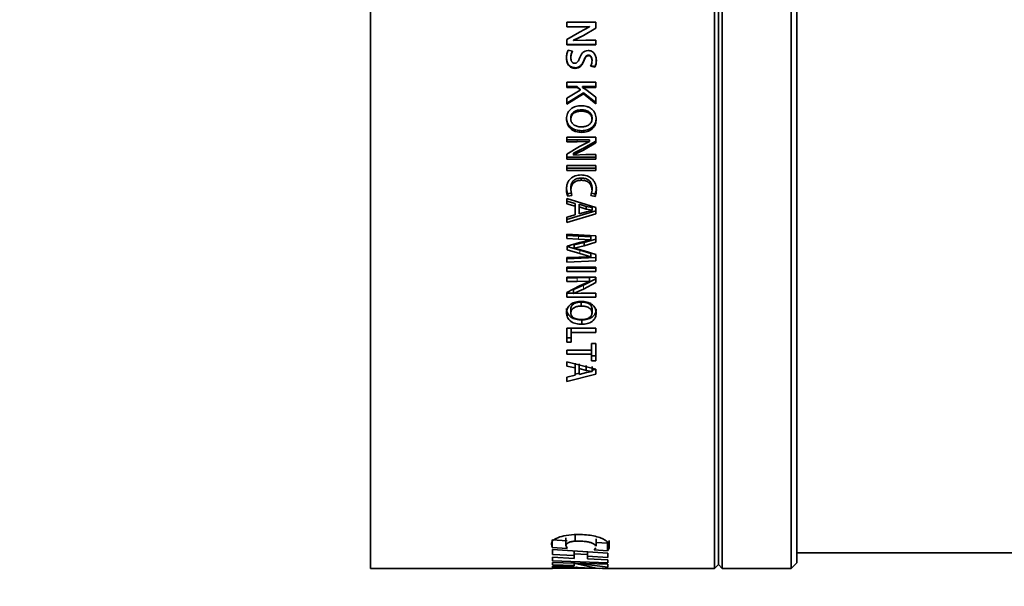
# Model space of a CAD drawing. Header units: millimetres. Extents: x 0 to 1118, y 0 to 864.
# Tile 4 of 86: x 393 to 424, y 152 to 170. Entities that reach past the tile are written whole.
import ezdxf

# ---------------------------------------------------------------- set-up
doc = ezdxf.new("R2010")
doc.units = ezdxf.units.MM
doc.layers.add('ALPHAREV', color=7, linetype='Continuous', lineweight=25)
doc.styles.add('SLDTEXTSTYLE0', font='TXT', dxfattribs={"width": 0.605})
doc.dimstyles.new('SLDDIMSTYLE2', dxfattribs={"dimtxt": 3.175, "dimasz": 4.572, "dimexe": 0, "dimexo": 0.0625, "dimgap": 0.79375, "dimtad": 0, "dimtih": 1, "dimtoh": 1, "dimdec": 1, "dimlfac": 4, "dimrnd": 1e-09, "dimzin": 12, "dimdsep": 46, "dimtxsty": 'SLDTEXTSTYLE0', "dimsah": 1, "dimcen": 0.09, "dimadec": 0, "dimazin": 3, "dimtfac": 1, "dimtofl": 0, "dimtmove": 0, "dimatfit": 3, "dimfxl": 1, "dimfrac": 2, "dimtolj": 1, "dimtzin": 12, "dimarcsym": 0})

# ---------------------------------------------------------------- blocks, each defined once
blk = doc.blocks.new('_D_6')
at = {"layer": 'ALPHAREV'}
for p, q in [((494.068, 215.48), (364.127, 215.48)), ((365.727, 215.48), (365.727, 176.938)), ((366.94, 176.21), (365.849, 176.21)), ((365.849, 176.21), (365.849, 171.337)), ((375.429, 176.21), (376.52, 176.21)), ((376.52, 176.21), (376.52, 171.337)), ((365.849, 171.337), (366.94, 171.337)), ((376.52, 171.337), (375.429, 171.337)), ((365.727, 132.068), (365.727, 170.61)), ((479.003, 132.068), (364.127, 132.068))]:
    blk.add_line(p, q, dxfattribs=at)
for points in [[(365.727, 215.48), (364.965, 210.908), (366.489, 210.908)], [(365.727, 132.068), (366.489, 136.64), (364.965, 136.64)]]:
    blk.add_solid(points, dxfattribs=at)
at = {"layer": 'ALPHAREV', "char_height": 3.175, "attachment_point": 1, "style": 'SLDTEXTSTYLE0'}
for s, insert in [('333.6', (353.843, 175.43)), ('13.1', (366.94, 175.43))]:
    blk.add_mtext(s, dxfattribs=dict(at, insert=insert))

msp = doc.modelspace()

# ---------------------------------------------------------------- linework, layer by layer
at = {"color": 7, "linetype": 'Continuous', "lineweight": 35}
for p, q in [((403.827469, 152.942972), (403.827469, 187.692972)), ((414.777469, 152.942972), (414.777469, 187.692972)), ((414.902469, 153.067972), (414.902469, 187.567972)), ((415.027469, 152.942972), (415.027469, 187.692972)), ((417.225693, 152.942972), (417.225693, 187.692972)), ((417.402469, 153.119748), (417.402469, 187.516195)), ((410.078264, 170.33383), (410.078263, 170.182933)), ((411.004305, 170.33383), (410.078264, 170.33383)), ((411.004305, 170.333602), (410.078264, 170.333602)), ((411.004305, 170.145916), (411.004305, 170.33383)), ((410.078263, 170.184876), (410.409387, 170.184876)), ((410.078263, 170.182933), (410.409387, 170.182933)), ((410.4843, 170.021127), (410.078263, 169.779929)), ((410.409387, 170.184876), (410.802578, 170.192703)), ((410.409387, 170.182933), (410.802578, 170.190874)), ((410.803768, 170.18694), (410.4843, 170.021127)), ((410.605019, 169.913288), (411.004305, 170.148391)), ((410.605019, 169.907381), (411.004305, 170.145916)), ((410.802578, 170.192703), (410.802578, 170.190874)), ((410.802578, 170.192703), (410.803768, 170.188826)), ((410.802578, 170.190874), (410.803768, 170.18694)), ((410.803768, 170.188826), (410.803768, 170.18694)), ((410.078263, 169.6113), (410.078263, 169.779929)), ((410.292699, 169.75836), (410.605019, 169.913288)), ((410.292699, 169.750191), (410.605019, 169.907381)), ((410.680324, 169.762098), (410.292699, 169.747413)), ((410.292699, 169.75836), (410.292699, 169.750191)), ((410.292699, 169.747413), (410.292699, 169.750191)), ((411.003114, 169.762098), (410.680324, 169.762098)), ((411.003114, 169.6113), (411.003114, 169.762098)), ((410.078263, 169.621468), (411.003114, 169.621468)), ((410.078263, 169.6113), (411.003114, 169.6113)), ((410.262717, 169.410782), (410.123026, 169.447076)), ((410.203748, 169.209723), (410.203748, 169.193544)), ((410.76803, 169.283745), (410.76803, 169.268647)), ((410.878821, 169.133183), (410.878821, 169.115887)), ((410.342138, 168.884015), (410.342138, 168.863082)), ((410.83514, 168.957156), (410.970499, 168.91873)), ((410.83514, 168.93729), (410.970499, 168.898303)), ((410.970499, 168.91873), (410.970499, 168.898303)), ((411.004305, 168.418836), (410.078263, 168.418836)), ((410.078263, 168.256296), (410.078263, 168.418836)), ((411.004305, 168.256296), (411.004305, 168.418836)), ((410.078263, 168.285961), (410.403891, 168.285961)), ((410.078263, 168.256296), (410.403891, 168.256296)), ((410.502816, 168.174557), (410.078263, 167.914684)), ((410.078263, 167.75651), (410.609985, 168.087325)), ((410.403891, 168.285961), (410.403891, 168.256296)), ((410.403891, 168.285961), (410.502816, 168.205398)), ((410.403891, 168.256296), (410.502816, 168.174557)), ((410.502816, 168.205398), (410.502816, 168.174557)), ((410.578384, 168.285961), (411.004305, 168.285961)), ((410.578384, 168.285961), (410.578384, 168.256296)), ((410.578413, 168.252156), (410.578384, 168.256296)), ((410.578384, 168.256296), (411.004305, 168.256296)), ((410.678683, 168.185453), (410.578413, 168.252156)), ((410.609985, 168.087325), (410.609985, 168.054761)), ((410.609985, 168.087325), (411.004305, 167.776573)), ((411.004305, 167.945949), (410.678683, 168.185453)), ((410.078263, 167.719116), (410.609985, 168.054761)), ((410.078263, 167.719116), (410.078263, 167.914684)), ((410.609985, 168.054761), (411.004305, 167.739473)), ((411.004305, 167.739473), (411.004305, 167.945949)), ((410.537313, 167.501475), (410.537313, 167.542)), ((410.202755, 167.249437), (410.202755, 167.293589)), ((410.880006, 167.249546), (410.880006, 167.293696)), ((410.550815, 166.876964), (410.550815, 166.82673)), ((410.078264, 166.675936), (410.078263, 166.528529)), ((410.078263, 166.583053), (410.409387, 166.583053)), ((410.078263, 166.528529), (410.409387, 166.528529)), ((411.004305, 166.675936), (410.078264, 166.675936)), ((410.409387, 166.583053), (410.802578, 166.590693)), ((410.409387, 166.528529), (410.802578, 166.53628)), ((410.803768, 166.532441), (410.4843, 166.370772)), ((410.605019, 166.31845), (411.004305, 166.547454)), ((410.802578, 166.590693), (410.802578, 166.53628)), ((410.802578, 166.590693), (410.803768, 166.586909)), ((410.802578, 166.53628), (410.803768, 166.532441)), ((410.803768, 166.586909), (410.803768, 166.532441)), ((411.004305, 166.49241), (411.004305, 166.675936)), ((410.4843, 166.370772), (410.078263, 166.136199)), ((410.292699, 166.167912), (410.605019, 166.31845)), ((410.292699, 166.107327), (410.605019, 166.260062)), ((410.605019, 166.260062), (411.004305, 166.49241)), ((410.078263, 165.972621), (410.078263, 166.136199)), ((410.078263, 166.035144), (411.003114, 166.035144)), ((410.078263, 165.972621), (411.003114, 165.972621)), ((410.292699, 166.167912), (410.292699, 166.107327)), ((410.680324, 166.118886), (410.292699, 166.10463)), ((410.292699, 166.10463), (410.292699, 166.107327)), ((411.003114, 166.118886), (410.680324, 166.118886)), ((411.003114, 165.972621), (411.003114, 166.118886)), ((411.004305, 165.774534), (410.078263, 165.774534)), ((410.078263, 165.616825), (410.078263, 165.774534)), ((410.078263, 165.684467), (411.004305, 165.684467)), ((410.078263, 165.616825), (411.004305, 165.616825)), ((411.004305, 165.616825), (411.004305, 165.774534)), ((410.537909, 165.371835), (410.537909, 165.299628)), ((410.203748, 165.068255), (410.203748, 164.991616)), ((410.238121, 164.816993), (410.203748, 164.991616)), ((410.878821, 164.990294), (410.84328, 164.81823)), ((410.878821, 165.066951), (410.878821, 164.990294)), ((411.004305, 164.43787), (410.078263, 164.717383)), ((410.078263, 164.552838), (410.078263, 164.717383)), ((410.078263, 164.635789), (410.345116, 164.561912)), ((410.106259, 164.870454), (410.238121, 164.896144)), ((410.106259, 164.870454), (410.106259, 164.790928)), ((410.106259, 164.790928), (410.238121, 164.816993)), ((410.84328, 164.897363), (410.976364, 164.862795)), ((410.84328, 164.81823), (410.976364, 164.783158)), ((410.976364, 164.862795), (410.976364, 164.783158)), ((410.078263, 164.552838), (410.345116, 164.477882)), ((410.078263, 164.046967), (411.004305, 164.323287)), ((410.345116, 164.477882), (410.345116, 164.561912)), ((410.345116, 164.202394), (410.345116, 164.477882)), ((410.4706, 164.452064), (410.4706, 164.536466)), ((410.4706, 164.536466), (410.697776, 164.470371)), ((410.4706, 164.452064), (410.697776, 164.385005)), ((410.4706, 164.229352), (410.4706, 164.452064)), ((410.697776, 164.385005), (410.697776, 164.470371)), ((410.697776, 164.470371), (410.878821, 164.429678)), ((410.697776, 164.385005), (410.878821, 164.343717)), ((410.878821, 164.341213), (410.702706, 164.297317)), ((410.878821, 164.343717), (410.878821, 164.429678)), ((410.878821, 164.343717), (410.878821, 164.341213)), ((411.004305, 164.235773), (411.004305, 164.43787)), ((410.078263, 163.955419), (411.004305, 164.235773)), ((410.345116, 164.202394), (410.078263, 164.124183)), ((410.078263, 163.955419), (410.078263, 164.124183)), ((410.702706, 164.297317), (410.4706, 164.229352)), ((411.003114, 163.531041), (410.078263, 163.58796)), ((410.078263, 163.442672), (410.078263, 163.58796)), ((410.078263, 163.541597), (410.449135, 163.52296)), ((410.078263, 163.442672), (410.449135, 163.423763)), ((410.449135, 163.423763), (410.841891, 163.40863)), ((410.84189, 163.406123), (410.483506, 163.320563)), ((410.629838, 163.318578), (411.003114, 163.427441)), ((410.841891, 163.40863), (410.84189, 163.406123)), ((410.841891, 163.508045), (410.841891, 163.40863)), ((411.003114, 163.326849), (411.003114, 163.531041)), ((410.483506, 163.320563), (410.089212, 163.207638)), ((410.089212, 163.088827), (410.089212, 163.207638)), ((410.089212, 163.192844), (410.488822, 163.072466)), ((410.089212, 163.088827), (410.488822, 162.966692)), ((410.309545, 163.242101), (410.629838, 163.318578)), ((410.309545, 163.242101), (410.309545, 163.138804)), ((410.309545, 163.138804), (410.629838, 163.216397)), ((410.309575, 163.134947), (410.309545, 163.138804)), ((410.631149, 163.051393), (410.309575, 163.134947)), ((410.488822, 163.072466), (410.841891, 162.974369)), ((410.629838, 163.216397), (411.003114, 163.326849)), ((410.629838, 163.318578), (410.629838, 163.216397)), ((410.454716, 162.853534), (410.078263, 162.837561)), ((410.078263, 162.798944), (411.003114, 162.846411)), ((410.078263, 162.689177), (410.078263, 162.837561)), ((410.84189, 162.863595), (410.454716, 162.853534)), ((410.488822, 162.966692), (410.841891, 162.867163)), ((411.003114, 162.935605), (410.631149, 163.051393)), ((410.841891, 162.867163), (410.84189, 162.863595)), ((410.841891, 162.974369), (410.841891, 162.867163)), ((411.003114, 162.737338), (411.003114, 162.935605)), ((410.078263, 162.689177), (411.003114, 162.737338)), ((411.004305, 162.538619), (410.078263, 162.538619)), ((410.078263, 162.392674), (410.078263, 162.538619)), ((410.078263, 162.506707), (411.004305, 162.506707)), ((411.004305, 162.392674), (411.004305, 162.538619)), ((410.078263, 162.392674), (411.004305, 162.392674)), ((410.078264, 162.210883), (410.078263, 162.077724)), ((410.078263, 162.196289), (410.409387, 162.196289)), ((411.004305, 162.210883), (410.078264, 162.210883)), ((410.409387, 162.196289), (410.802578, 162.203181)), ((410.605019, 161.958187), (411.004305, 162.164186)), ((410.802578, 162.203181), (410.802578, 162.084717)), ((410.802578, 162.203181), (410.803768, 162.199767)), ((410.803768, 162.199767), (410.803768, 162.081253)), ((411.004305, 162.045153), (411.004305, 162.210883)), ((410.078263, 162.077724), (410.409387, 162.077724)), ((410.4843, 161.935621), (410.078263, 161.725101)), ((410.292699, 161.823264), (410.605019, 161.958187)), ((410.292699, 161.699254), (410.605019, 161.836147)), ((410.292699, 161.823264), (410.292699, 161.699254)), ((410.409387, 162.077724), (410.802578, 162.084717)), ((410.803768, 162.081253), (410.4843, 161.935621)), ((410.605019, 161.836147), (411.004305, 162.045153)), ((410.802578, 162.084717), (410.803768, 162.081253)), ((410.078263, 161.57885), (410.078263, 161.725101)), ((410.078263, 161.704593), (410.292699, 161.704593)), ((410.078263, 161.57885), (411.003114, 161.57885)), ((410.680324, 161.7096), (410.292699, 161.69684)), ((410.292699, 161.69684), (410.292699, 161.699254)), ((410.528202, 161.704593), (411.003114, 161.704593)), ((411.003114, 161.7096), (410.680324, 161.7096)), ((411.003114, 161.57885), (411.003114, 161.7096)), ((410.202755, 161.07733), (410.202755, 161.210289)), ((410.537313, 161.294891), (410.537313, 161.424719)), ((410.880006, 161.077424), (410.880006, 161.210381)), ((411.004305, 160.587641), (410.078264, 160.587641)), ((410.078264, 160.141983), (410.078264, 160.587641)), ((410.216455, 160.587641), (410.216455, 160.45253)), ((410.550815, 160.853833), (410.550815, 160.71567)), ((411.004305, 160.45253), (411.004305, 160.587641)), ((410.078264, 160.2884), (410.216455, 160.2884)), ((410.216455, 160.45253), (411.004305, 160.45253)), ((410.216455, 160.141983), (410.216455, 160.45253)), ((410.078264, 160.141983), (410.216455, 160.141983)), ((411.004305, 160.106253), (410.866113, 160.106253)), ((410.866113, 159.894246), (410.866113, 160.106253)), ((411.004305, 159.553565), (411.004305, 160.106253)), ((410.866113, 159.894246), (410.078263, 159.894246)), ((410.078263, 159.763816), (410.078263, 159.894246)), ((410.078263, 159.763816), (410.866113, 159.763816)), ((410.866113, 159.894246), (410.866113, 159.763816)), ((410.866113, 159.553565), (410.866113, 159.763816)), ((410.866113, 159.708449), (411.004305, 159.708449)), ((411.004305, 159.291487), (410.078263, 159.521947)), ((410.078263, 159.386061), (410.078263, 159.521947)), ((410.078263, 159.386061), (410.345116, 159.324367)), ((410.345116, 159.324367), (410.345116, 159.482548)), ((410.345116, 159.09874), (410.345116, 159.324367)), ((410.4706, 159.303147), (410.4706, 159.461633)), ((410.4706, 159.303147), (410.697776, 159.248102)), ((410.4706, 159.12074), (410.4706, 159.303147)), ((410.697776, 159.248102), (410.697776, 159.407381)), ((410.866113, 159.553565), (411.004305, 159.553565)), ((410.878821, 159.214263), (410.878821, 159.374029)), ((410.078263, 158.897984), (411.004305, 159.125983)), ((410.345116, 159.09874), (410.078263, 159.035009)), ((410.078263, 158.897984), (410.078263, 159.035009)), ((410.345116, 159.127056), (410.4706, 159.157507)), ((410.702706, 159.176282), (410.4706, 159.12074)), ((410.697776, 159.248102), (410.878821, 159.214263)), ((410.878821, 159.212212), (410.702706, 159.176282)), ((410.878821, 159.256568), (411.004305, 159.287019)), ((410.878821, 159.214263), (410.878821, 159.212212)), ((411.004305, 159.125983), (411.004305, 159.291487)), ((410.338006, 154.046435), (410.338006, 153.808894)), ((409.586823, 153.718154), (409.607802, 153.611683)), ((409.607802, 153.852061), (410.087305, 153.820115)), ((409.607802, 153.852061), (409.607802, 153.611683)), ((410.04606, 153.920664), (410.04606, 153.681287)), ((410.087305, 153.579271), (410.04606, 153.681287)), ((411.006144, 153.647614), (411.006148, 153.887462)), ((411.006146, 153.768313), (411.375637, 153.744101)), ((411.375637, 153.744101), (411.375637, 153.502147)), ((411.422929, 153.828835), (411.422929, 153.588117)), ((409.607802, 153.611683), (410.087305, 153.579271)), ((411.380488, 153.432844), (409.619752, 153.54231)), ((409.619752, 153.387846), (409.619752, 153.54231)), ((409.619752, 153.387846), (410.30604, 153.349735)), ((410.30604, 153.499643), (410.30604, 153.349735)), ((410.30604, 153.349735), (410.306194, 153.26323)), ((410.306194, 153.405629), (410.738097, 153.389095)), ((410.738097, 153.472782), (410.738097, 153.327997)), ((411.00469, 153.597358), (410.942791, 153.530924)), ((410.942791, 153.530924), (411.375637, 153.502147)), ((411.375637, 153.502147), (411.422929, 153.588117)), ((411.380488, 153.294203), (411.380488, 153.432844)), ((417.402469, 153.442972), (448.452469, 153.442972)), ((410.306194, 153.26323), (409.619752, 153.296156)), ((409.619752, 153.185395), (409.619752, 153.296156)), ((409.619752, 153.185395), (411.380488, 153.117007)), ((410.303835, 153.111895), (409.619752, 153.136508)), ((409.619752, 153.061034), (409.619752, 153.136508)), ((409.619752, 153.061034), (410.30604, 153.040358)), ((411.016057, 152.951654), (410.303835, 153.111895)), ((410.30604, 153.127858), (410.30604, 153.040358)), ((410.30604, 153.025406), (410.30604, 153.040358)), ((410.357639, 153.110373), (411.380488, 152.980438)), ((411.380488, 153.076707), (410.357639, 153.110373)), ((410.738097, 153.327997), (411.380488, 153.294203)), ((410.738097, 153.242928), (410.738097, 153.327997)), ((411.380488, 153.213144), (410.738097, 153.242928)), ((411.380488, 153.117007), (411.380488, 153.213144)), ((411.380488, 152.980438), (411.380488, 153.076707)), ((414.777469, 152.942972), (414.902469, 153.067972)), ((414.902469, 153.067972), (415.027469, 152.942972)), ((417.225693, 152.942972), (417.402469, 153.119748)), ((403.827469, 152.942972), (409.619752, 152.942972)), ((410.30604, 153.025406), (409.619752, 153.012614)), ((409.619752, 152.967251), (409.619752, 153.012614)), ((409.619752, 152.967251), (410.371459, 152.979583)), ((409.619752, 152.942972), (409.619752, 152.954289)), ((411.123812, 152.944775), (409.619752, 152.954289)), ((409.619752, 152.942972), (410.809776, 152.946761)), ((410.82268, 152.952825), (411.016057, 152.951654)), ((411.216594, 152.94615), (411.123812, 152.944775)), ((411.216594, 152.942972), (414.777469, 152.942972)), ((415.027469, 152.942972), (417.225693, 152.942972))]:
    msp.add_line(p, q, dxfattribs=at)
at = {"color": 7, "linetype": 'Continuous', "lineweight": 18}
for p, q in [((410.409387, 170.184876), (410.409387, 170.182933)), ((410.605019, 169.913288), (410.605019, 169.907381)), ((410.61594, 169.110343), (410.61594, 169.092713)), ((410.409387, 166.583053), (410.409387, 166.528529)), ((410.605019, 166.31845), (410.605019, 166.260062)), ((410.449135, 163.52296), (410.449135, 163.423763)), ((410.488822, 163.072466), (410.488822, 162.966692)), ((410.409387, 162.196289), (410.409387, 162.077724)), ((410.605019, 161.958187), (410.605019, 161.836147))]:
    msp.add_line(p, q, dxfattribs=at)
at = {"color": 7, "linetype": 'Continuous', "lineweight": 35}
for points, knots in [([(410.123026, 169.447076), (410.106148, 169.408392), (410.072357, 169.330947), (410.067825, 169.246638), (410.065556, 169.204442)], [0, 0, 0, 0, 0.499497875, 1, 1, 1, 1]), ([(410.203748, 169.209723), (410.206482, 169.247315), (410.211955, 169.322558), (410.245788, 169.390059), (410.262717, 169.423835)], [0, 0, 0, 0, 0.499612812, 1, 1, 1, 1]), ([(410.203748, 169.193544), (410.206473, 169.231669), (410.211922, 169.307905), (410.245788, 169.376494), (410.262717, 169.410782)], [0, 0, 0, 0, 0.500088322, 1, 1, 1, 1]), ([(410.75155, 169.431999), (410.719051, 169.428599), (410.670236, 169.423493), (410.613618, 169.390702), (410.541878, 169.324932), (410.509213, 169.249702), (410.483109, 169.189581)], [0, 0, 0, 0, 0.249786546, 0.375186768, 0.500668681, 1, 1, 1, 1]), ([(411.017013, 169.113312), (411.014422, 169.152015), (411.00925, 169.229271), (410.967278, 169.319597), (410.913914, 169.376093), (410.865112, 169.408384), (410.809676, 169.428104), (410.77093, 169.4307), (410.75155, 169.431999)], [0, 0, 0, 0, 0.250234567, 0.499487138, 0.624522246, 0.749730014, 0.874823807, 1, 1, 1, 1]), ([(410.065556, 169.220464), (410.068104, 169.17979), (410.071988, 169.117772), (410.09725, 169.040017), (410.127354, 168.986449), (410.169509, 168.94278), (410.220908, 168.908365), (410.279979, 168.88726), (410.321449, 168.885095), (410.342138, 168.884015)], [0, 0, 0, 0, 0.248557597, 0.378990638, 0.497719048, 0.622106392, 0.74704783, 0.873809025, 1, 1, 1, 1]), ([(410.065556, 169.204442), (410.068091, 169.163315), (410.073147, 169.08126), (410.112498, 168.982748), (410.169419, 168.922766), (410.220829, 168.88783), (410.279933, 168.866379), (410.321444, 168.864178), (410.342138, 168.863082)], [0, 0, 0, 0, 0.250361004, 0.499524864, 0.623989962, 0.748608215, 0.874679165, 1, 1, 1, 1]), ([(410.329828, 169.026175), (410.319932, 169.026761), (410.300304, 169.027924), (410.272474, 169.038517), (410.2491, 169.056101), (410.224293, 169.086513), (410.206934, 169.133974), (410.204815, 169.173602), (410.203748, 169.193544)], [0, 0, 0, 0, 0.125681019, 0.249299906, 0.372731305, 0.49450661, 0.745625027, 1, 1, 1, 1]), ([(410.483109, 169.189581), (410.468717, 169.151797), (410.450509, 169.103993), (410.411989, 169.057282), (410.387789, 169.039119), (410.36007, 169.027528), (410.339912, 169.026626), (410.329828, 169.026175)], [0, 0, 0, 0, 0.4998356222, 0.6323977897, 0.7499327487, 0.8749049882, 1, 1, 1, 1]), ([(410.342138, 168.884015), (410.37433, 168.88651), (410.422633, 168.890254), (410.480652, 168.918679), (410.53061, 168.9584), (410.578591, 169.023055), (410.603493, 169.081253), (410.61594, 169.110343)], [0, 0, 0, 0, 0.250845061, 0.376387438, 0.501665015, 0.750921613, 1, 1, 1, 1]), ([(410.342138, 168.863082), (410.374349, 168.865622), (410.422719, 168.869436), (410.480712, 168.898289), (410.530706, 168.938646), (410.578648, 169.004271), (410.603501, 169.063213), (410.61594, 169.092713)], [0, 0, 0, 0, 0.249341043, 0.374431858, 0.499608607, 0.749554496, 1, 1, 1, 1]), ([(410.61594, 169.110343), (410.631337, 169.148411), (410.650595, 169.196024), (410.685532, 169.246858), (410.708307, 169.268076), (410.736869, 169.281825), (410.757633, 169.283105), (410.76803, 169.283745)], [0, 0, 0, 0, 0.498578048, 0.623587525, 0.748643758, 0.874144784, 1, 1, 1, 1]), ([(410.61594, 169.092713), (410.631321, 169.131312), (410.650551, 169.179567), (410.685503, 169.231184), (410.708252, 169.252711), (410.736831, 169.266693), (410.757629, 169.267996), (410.76803, 169.268647)], [0, 0, 0, 0, 0.500358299, 0.625528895, 0.750369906, 0.875157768, 1, 1, 1, 1]), ([(410.76803, 169.283745), (410.776839, 169.28312), (410.794432, 169.28187), (410.818459, 169.270135), (410.83898, 169.25381), (410.861113, 169.226759), (410.875739, 169.184872), (410.877793, 169.150423), (410.878821, 169.133183)], [0, 0, 0, 0, 0.126121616, 0.251862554, 0.37736719, 0.502388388, 0.750955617, 1, 1, 1, 1]), ([(410.76803, 169.268647), (410.776843, 169.268011), (410.794463, 169.266738), (410.818494, 169.254815), (410.83901, 169.238246), (410.861155, 169.210759), (410.875739, 169.16829), (410.877793, 169.133375), (410.878821, 169.115887)], [0, 0, 0, 0, 0.125038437, 0.249982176, 0.375082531, 0.500092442, 0.749596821, 1, 1, 1, 1]), ([(410.878821, 169.115887), (410.877277, 169.084698), (410.87419, 169.022357), (410.848152, 168.965634), (410.83514, 168.93729)], [0, 0, 0, 0, 0.500291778, 1, 1, 1, 1]), ([(410.970499, 168.91873), (410.984792, 168.952595), (411.013389, 169.02035), (411.015805, 169.093871), (411.017013, 169.130645)], [0, 0, 0, 0, 0.4998099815, 1, 1, 1, 1]), ([(410.970499, 168.898303), (410.984792, 168.932676), (411.013409, 169.001498), (411.015811, 169.076013), (411.017013, 169.113312)], [0, 0, 0, 0, 0.49944722, 1, 1, 1, 1]), ([(410.534534, 167.675598), (410.475456, 167.671204), (410.357487, 167.66243), (410.223405, 167.5907), (410.14161, 167.506714), (410.081756, 167.404657), (410.072753, 167.317172), (410.066748, 167.258819)], [0, 0, 0, 0, 0.250270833, 0.499756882, 0.625670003, 0.75031441, 1, 1, 1, 1]), ([(410.202755, 167.293589), (410.204319, 167.312618), (410.207448, 167.350692), (410.229157, 167.404701), (410.264868, 167.450906), (410.327215, 167.49779), (410.419665, 167.535222), (410.498042, 167.539737), (410.537313, 167.542)], [0, 0, 0, 0, 0.124069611, 0.248240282, 0.372764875, 0.49791778, 0.748430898, 1, 1, 1, 1]), ([(410.202755, 167.249437), (410.204317, 167.268739), (410.207441, 167.307326), (410.229109, 167.362081), (410.264789, 167.408975), (410.327081, 167.456539), (410.419553, 167.494585), (410.498031, 167.499176), (410.537313, 167.501475)], [0, 0, 0, 0, 0.1251248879, 0.2501430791, 0.375098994, 0.5002284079, 0.7498339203, 1, 1, 1, 1]), ([(411.015851, 167.245508), (411.009484, 167.305534), (410.999939, 167.395521), (410.937792, 167.500003), (410.875026, 167.565717), (410.799199, 167.61656), (410.686827, 167.664196), (410.595428, 167.671039), (410.534534, 167.675598)], [0, 0, 0, 0, 0.249272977, 0.373693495, 0.499567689, 0.624762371, 0.749996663, 1, 1, 1, 1]), ([(410.537313, 167.542), (410.577242, 167.539898), (410.656943, 167.535703), (410.752319, 167.499261), (410.816637, 167.452597), (410.853242, 167.405869), (410.875305, 167.351764), (410.87844, 167.313045), (410.880006, 167.293696)], [0, 0, 0, 0, 0.251591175, 0.502188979, 0.632346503, 0.751802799, 0.875972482, 1, 1, 1, 1]), ([(410.537313, 167.501475), (410.57726, 167.499339), (410.657068, 167.495073), (410.752494, 167.458018), (410.816759, 167.410652), (410.853322, 167.363213), (410.875333, 167.308333), (410.878452, 167.269077), (410.880012, 167.249437)], [0, 0, 0, 0, 0.250198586, 0.499863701, 0.629961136, 0.749833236, 0.874847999, 1, 1, 1, 1]), ([(410.066748, 167.302835), (410.07266, 167.242932), (410.081548, 167.152876), (410.143122, 167.048537), (410.204905, 166.982774), (410.281377, 166.932134), (410.396241, 166.88753), (410.489264, 166.881171), (410.550815, 166.876964)], [0, 0, 0, 0, 0.247489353, 0.372069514, 0.497082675, 0.619609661, 0.748302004, 1, 1, 1, 1]), ([(410.066748, 167.258819), (410.072636, 167.198085), (410.081479, 167.106869), (410.143032, 167.000927), (410.204795, 166.934178), (410.28127, 166.882759), (410.396128, 166.837476), (410.489239, 166.831008), (410.550815, 166.82673)], [0, 0, 0, 0, 0.2492914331, 0.3744078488, 0.4995625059, 0.6218484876, 0.7499204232, 1, 1, 1, 1]), ([(410.544064, 166.999624), (410.504329, 167.001736), (410.424955, 167.005956), (410.330011, 167.042644), (410.266149, 167.089559), (410.229421, 167.136466), (410.211648, 167.181725), (410.204252, 167.220142), (410.203254, 167.239671), (410.202755, 167.249437)], [0, 0, 0, 0, 0.250169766, 0.49973708, 0.629811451, 0.74973077, 0.874713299, 0.937341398, 1, 1, 1, 1]), ([(410.879982, 167.249545), (410.878317, 167.230267), (410.874989, 167.191735), (410.853021, 167.137449), (410.817296, 167.090745), (410.754048, 167.044623), (410.661774, 167.006664), (410.583318, 167.001972), (410.544064, 166.999624)], [0, 0, 0, 0, 0.125145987, 0.25013604, 0.374095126, 0.500140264, 0.749904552, 1, 1, 1, 1]), ([(410.550815, 166.876964), (410.60995, 166.881337), (410.727881, 166.89006), (410.861756, 166.960986), (410.942851, 167.044444), (411.001371, 167.145443), (411.010167, 167.231967), (411.01602, 167.289544)], [0, 0, 0, 0, 0.251793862, 0.502143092, 0.627340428, 0.752014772, 1, 1, 1, 1]), ([(410.550815, 166.82673), (410.609991, 166.83118), (410.728179, 166.840066), (410.862045, 166.912213), (410.942991, 166.996841), (411.001473, 167.099426), (411.010208, 167.187096), (411.016028, 167.2455)], [0, 0, 0, 0, 0.250167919, 0.499648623, 0.62496941, 0.750160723, 1, 1, 1, 1]), ([(410.529769, 165.468683), (410.467163, 165.464006), (410.37318, 165.456984), (410.259922, 165.404313), (410.186561, 165.347897), (410.129137, 165.276469), (410.077401, 165.166813), (410.070292, 165.077324), (410.065556, 165.017704)], [0, 0, 0, 0, 0.2496714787, 0.3748047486, 0.4999192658, 0.6250222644, 0.7501832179, 1, 1, 1, 1]), ([(410.203748, 165.068255), (410.207214, 165.109582), (410.212436, 165.17185), (410.251479, 165.246621), (410.293811, 165.294066), (410.346838, 165.330914), (410.427693, 165.364578), (410.493961, 165.368941), (410.537909, 165.371835)], [0, 0, 0, 0, 0.24790158, 0.37351259, 0.497358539, 0.620739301, 0.748477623, 1, 1, 1, 1]), ([(410.203748, 164.991616), (410.207199, 165.033525), (410.212396, 165.096636), (410.251448, 165.172506), (410.293746, 165.22067), (410.346761, 165.258068), (410.427599, 165.292243), (410.49394, 165.296684), (410.537909, 165.299628)], [0, 0, 0, 0, 0.249665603, 0.375976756, 0.499878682, 0.623047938, 0.750162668, 1, 1, 1, 1]), ([(411.017013, 164.996908), (411.011669, 165.059129), (411.003647, 165.152542), (410.946506, 165.265492), (410.886972, 165.339791), (410.811175, 165.399596), (410.693249, 165.455184), (410.595044, 165.463293), (410.529769, 165.468683)], [0, 0, 0, 0, 0.249658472, 0.374823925, 0.500001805, 0.624275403, 0.750263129, 1, 1, 1, 1]), ([(410.537909, 165.371835), (410.582386, 165.368914), (410.649089, 165.364533), (410.731372, 165.331717), (410.785939, 165.29507), (410.828442, 165.246399), (410.87001, 165.171824), (410.875301, 165.10885), (410.878821, 165.066951)], [0, 0, 0, 0, 0.251674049, 0.377443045, 0.502772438, 0.62770537, 0.752295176, 1, 1, 1, 1]), ([(410.537909, 165.299628), (410.582406, 165.296657), (410.649181, 165.292199), (410.731455, 165.258883), (410.786027, 165.221664), (410.828498, 165.17228), (410.870051, 165.096574), (410.875315, 165.032777), (410.878821, 164.990294)], [0, 0, 0, 0, 0.250002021, 0.375171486, 0.500248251, 0.625370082, 0.75052208, 1, 1, 1, 1]), ([(410.065556, 165.093967), (410.066384, 165.055637), (410.068039, 164.979047), (410.093527, 164.906629), (410.106259, 164.870454)], [0, 0, 0, 0, 0.500458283, 1, 1, 1, 1]), ([(410.065556, 165.017704), (410.066381, 164.978823), (410.068027, 164.90117), (410.093527, 164.827641), (410.106259, 164.790928)], [0, 0, 0, 0, 0.500699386, 1, 1, 1, 1]), ([(410.976364, 164.862795), (410.989019, 164.896798), (411.01435, 164.964859), (411.016125, 165.037247), (411.017013, 165.073471)], [0, 0, 0, 0, 0.49960024, 1, 1, 1, 1]), ([(410.976364, 164.783158), (410.989019, 164.817667), (411.014363, 164.886778), (411.016129, 164.960166), (411.017013, 164.996908)], [0, 0, 0, 0, 0.499333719, 1, 1, 1, 1]), ([(410.449135, 163.52296), (410.514573, 163.520018), (410.64545, 163.514135), (410.77641, 163.510075), (410.841891, 163.508045)], [0, 0, 0, 0, 0.499994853, 1, 1, 1, 1]), ([(410.534534, 161.446027), (410.475456, 161.442203), (410.357487, 161.434568), (410.223405, 161.372222), (410.14161, 161.299413), (410.081756, 161.211076), (410.072753, 161.135688), (410.066748, 161.085402)], [0, 0, 0, 0, 0.2502708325, 0.499756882, 0.6256700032, 0.7503144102, 1, 1, 1, 1]), ([(410.066748, 161.218245), (410.07266, 161.166766), (410.081548, 161.089373), (410.143122, 161.000126), (410.204905, 160.943969), (410.281377, 160.900799), (410.396241, 160.862819), (410.489264, 160.857411), (410.550815, 160.853833)], [0, 0, 0, 0, 0.247489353, 0.372069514, 0.497082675, 0.619609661, 0.748302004, 1, 1, 1, 1]), ([(410.202755, 161.210289), (410.204319, 161.226668), (410.207448, 161.259441), (410.229157, 161.306018), (410.264868, 161.345916), (410.327215, 161.386445), (410.419665, 161.418848), (410.498042, 161.422759), (410.537313, 161.424719)], [0, 0, 0, 0, 0.124069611, 0.248240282, 0.372764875, 0.49791778, 0.748430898, 1, 1, 1, 1]), ([(410.202755, 161.07733), (410.204317, 161.093944), (410.207441, 161.127158), (410.229109, 161.174379), (410.264789, 161.214871), (410.327081, 161.255989), (410.419553, 161.288922), (410.498031, 161.2929), (410.537313, 161.294891)], [0, 0, 0, 0, 0.125124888, 0.250143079, 0.375098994, 0.500228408, 0.74983392, 1, 1, 1, 1]), ([(411.015851, 161.07395), (411.009484, 161.12566), (410.999939, 161.203181), (410.937792, 161.293599), (410.875026, 161.35056), (410.799199, 161.3947), (410.686827, 161.436104), (410.595428, 161.442059), (410.534534, 161.446027)], [0, 0, 0, 0, 0.249272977, 0.373693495, 0.499567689, 0.624762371, 0.749996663, 1, 1, 1, 1]), ([(410.537313, 161.424719), (410.577242, 161.422899), (410.656943, 161.419265), (410.752319, 161.387718), (410.816637, 161.347377), (410.853242, 161.307027), (410.875305, 161.260364), (410.87844, 161.227036), (410.880006, 161.210381)], [0, 0, 0, 0, 0.251591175, 0.502188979, 0.632346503, 0.751802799, 0.875972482, 1, 1, 1, 1]), ([(410.537313, 161.294891), (410.57726, 161.293041), (410.657068, 161.289345), (410.752494, 161.257268), (410.816759, 161.21632), (410.853322, 161.175357), (410.875333, 161.128025), (410.878452, 161.094235), (410.880012, 161.07733)], [0, 0, 0, 0, 0.250198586, 0.499863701, 0.629961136, 0.749833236, 0.874847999, 1, 1, 1, 1]), ([(410.550815, 160.853833), (410.60995, 160.857552), (410.727881, 160.86497), (410.861756, 160.925367), (410.942851, 160.996629), (411.001371, 161.083008), (411.010167, 161.157343), (411.01602, 161.206809)], [0, 0, 0, 0, 0.2517938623, 0.5021430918, 0.627340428, 0.7520147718, 1, 1, 1, 1]), ([(410.066748, 161.085402), (410.072636, 161.033209), (410.081479, 160.95482), (410.143032, 160.8642), (410.204795, 160.807201), (410.28127, 160.763367), (410.396128, 160.724809), (410.489239, 160.719308), (410.550815, 160.71567)], [0, 0, 0, 0, 0.249291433, 0.374407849, 0.499562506, 0.621848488, 0.749920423, 1, 1, 1, 1]), ([(410.544064, 160.863104), (410.504329, 160.864909), (410.424955, 160.868515), (410.330011, 160.899886), (410.266149, 160.940058), (410.229421, 160.980267), (410.211648, 161.019118), (410.204252, 161.052131), (410.203254, 161.068929), (410.202755, 161.07733)], [0, 0, 0, 0, 0.2501697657, 0.4997370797, 0.6298114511, 0.74973077, 0.8747132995, 0.9373413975, 1, 1, 1, 1]), ([(410.879982, 161.077422), (410.878317, 161.060844), (410.874989, 161.027707), (410.853021, 160.981111), (410.817296, 160.941074), (410.754048, 160.901579), (410.661774, 160.86912), (410.583318, 160.86511), (410.544064, 160.863104)], [0, 0, 0, 0, 0.125145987, 0.25013604, 0.374095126, 0.500140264, 0.749904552, 1, 1, 1, 1]), ([(410.550815, 160.71567), (410.609991, 160.719454), (410.728179, 160.727012), (410.862045, 160.788448), (410.942991, 160.860709), (411.001473, 160.948446), (411.010208, 161.023766), (411.016028, 161.073943)], [0, 0, 0, 0, 0.250167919, 0.499648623, 0.62496941, 0.750160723, 1, 1, 1, 1]), ([(410.39375, 154.026834), (410.27887, 154.019488), (410.048917, 154.004784), (409.77449, 153.925611), (409.609122, 153.823157), (409.59426, 153.753174), (409.586823, 153.718154)], [0, 0, 0, 0, 0.249550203, 0.499521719, 0.74955905, 1, 1, 1, 1]), ([(411.422929, 153.588117), (411.429696, 153.634663), (411.439852, 153.704522), (411.356817, 153.804029), (411.248746, 153.876243), (411.088255, 153.94079), (410.88174, 153.990077), (410.644629, 154.02157), (410.477363, 154.02508), (410.39375, 154.026834)], [0, 0, 0, 0, 0.249755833, 0.374850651, 0.499917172, 0.624927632, 0.749909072, 0.874983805, 1, 1, 1, 1]), ([(410.04606, 153.681287), (410.049133, 153.694805), (410.055273, 153.721824), (410.112223, 153.760892), (410.191341, 153.787633), (410.270665, 153.803074), (410.315565, 153.806955), (410.338006, 153.808894)], [0, 0, 0, 0, 0.250189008, 0.500076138, 0.749642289, 0.874866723, 1, 1, 1, 1]), ([(410.338006, 153.808894), (410.386244, 153.8107), (410.48271, 153.81431), (410.627239, 153.805319), (410.759286, 153.78578), (410.869496, 153.755876), (410.94645, 153.718901), (410.995235, 153.681688), (410.995226, 153.658086), (410.995222, 153.647994)], [0, 0, 0, 0, 0.148228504, 0.296431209, 0.444585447, 0.592718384, 0.740909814, 0.889217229, 1, 1, 1, 1]), ([(410.371459, 152.979583), (410.416252, 152.972782), (410.483117, 152.962628), (410.654397, 152.955348), (410.766525, 152.953667), (410.82268, 152.952825)], [0, 0, 0, 0, 0.503246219, 0.751222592, 1, 1, 1, 1])]:
    msp.add_open_spline(points, degree=3, knots=knots, dxfattribs=at)

# ---------------------------------------------------------------- dimensions: what is measured, and where the dimension line sits
at = {"layer": 'ALPHAREV'}
dim = msp.add_linear_dim(base=(365.727469, 215.479547), p1=(480.602833, 132.067972), p2=(495.667833, 215.479547), angle=90, dimstyle='SLDDIMSTYLE2', dxfattribs=at)
dim.commit()
dim.dimension.update_dxf_attribs({"geometry": '_D_6', "text_midpoint": (365.727469, 173.773759), "dimtype": 160})

doc.saveas('drawing.dxf')
